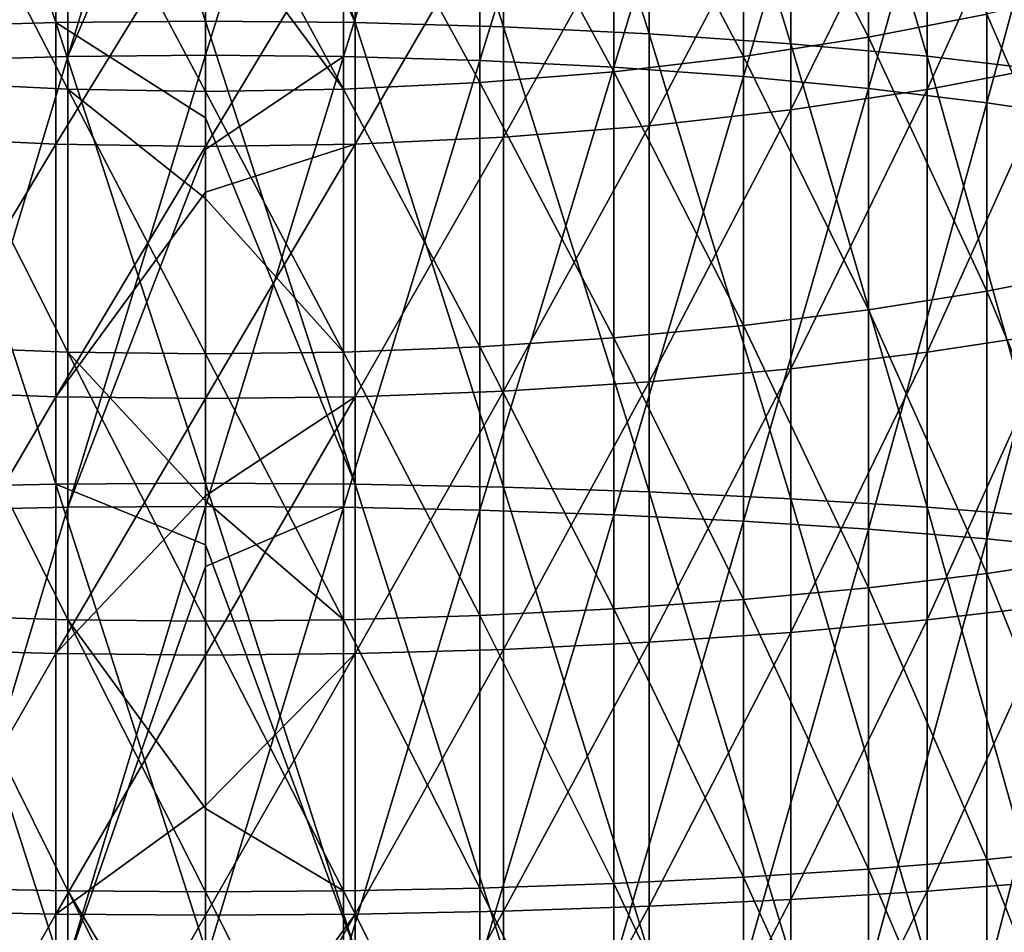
# Model space of a CAD drawing. Header units: metres. Extents: x -22 to 73, y -229 to 22.
# Tile 56 of 256: x -2 to 7, y -45 to -37. Entities that reach past the tile are written whole.
import ezdxf

# ---------------------------------------------------------------- set-up
doc = ezdxf.new("R2010")
doc.units = ezdxf.units.M
doc.layers.add('solid_509500_SW0001', color=7, linetype='CONTINUOUS')

msp = doc.modelspace()

# ---------------------------------------------------------------- linework, layer by layer
at = {"layer": 'solid_509500_SW0001'}
for points in [[(-1.330785, -37.129642, 318.071564), (-1.330785, -33.079548, 317.100769), (-2.649518, -33.129726, 316.917938)], [(-1.330785, -33.079548, 317.100769), (0, -37.116879, 318.133667), (0, -34.225368, 317.469238)], [(-1.330785, -37.129642, 318.071564), (0, -37.116879, 318.133667), (-1.330785, -33.079548, 317.100769)], [(1.330785, -37.129642, 318.071564), (1.330785, -33.079548, 317.100769), (0, -33.062771, 317.161896)], [(0, -34.225368, 317.469238), (1.330785, -37.129642, 318.071564), (0, -33.062771, 317.161896)], [(2.649518, -37.167809, 317.885834), (2.649518, -33.129726, 316.917938), (1.330785, -33.079548, 317.100769)], [(1.330785, -37.129642, 318.071564), (2.649518, -37.167809, 317.885834), (1.330785, -33.079548, 317.100769)], [(-2.649518, -37.167809, 317.885834), (-1.330785, -37.129642, 318.071564), (-2.649518, -33.129726, 316.917938)], [(3.944256, -37.231037, 317.578186), (3.944256, -33.212849, 316.615021), (2.649518, -33.129726, 316.917938)], [(2.649518, -37.167809, 317.885834), (3.944256, -37.231037, 317.578186), (2.649518, -33.129726, 316.917938)], [(5.203274, -37.318752, 317.151337), (5.203274, -33.328171, 316.194824), (3.944256, -33.212849, 316.615021)], [(3.944256, -37.231037, 317.578186), (5.203274, -37.318752, 317.151337), (3.944256, -33.212849, 316.615021)], [(6.415171, -37.430161, 316.609222), (6.415171, -33.474636, 315.661102), (5.203274, -33.328171, 316.194824)], [(5.203274, -37.318752, 317.151337), (6.415171, -37.430161, 316.609222), (5.203274, -33.328171, 316.194824)], [(-2.438629, -37.467178, 316.429108), (-2.438629, -33.5233, 315.483765), (-1.225214, -33.475666, 315.657349)], [(-1.225214, -37.430946, 316.605408), (-2.438629, -37.467178, 316.429108), (-1.225214, -33.475666, 315.657349)], [(-1.225214, -37.430946, 316.605408), (-1.225214, -33.475666, 315.657349), (0, -33.459736, 315.715393)], [(0, -34.595089, 316.015503), (-1.225214, -37.430946, 316.605408), (0, -33.459736, 315.715393)], [(1.225214, -33.475666, 315.657349), (0, -37.418827, 316.664368), (0, -34.595089, 316.015503)], [(1.225214, -37.430946, 316.605408), (0, -37.418827, 316.664368), (1.225214, -33.475666, 315.657349)], [(1.225214, -37.430946, 316.605408), (1.225214, -33.475666, 315.657349), (2.438629, -33.5233, 315.483765)], [(2.438629, -37.467178, 316.429108), (1.225214, -37.430946, 316.605408), (2.438629, -33.5233, 315.483765)], [(2.438629, -37.467178, 316.429108), (2.438629, -33.5233, 315.483765), (3.628558, -33.60218, 315.19632)], [(7.568972, -37.564255, 315.956696), (7.568972, -33.650928, 315.018677), (6.415171, -33.474636, 315.661102)], [(6.415171, -37.430161, 316.609222), (7.568972, -37.564255, 315.956696), (6.415171, -33.474636, 315.661102)], [(3.628558, -37.527176, 316.137146), (2.438629, -37.467178, 316.429108), (3.628558, -33.60218, 315.19632)], [(3.628558, -37.527176, 316.137146), (3.628558, -33.60218, 315.19632), (4.783543, -33.711548, 314.797791)], [(4.783543, -37.610367, 315.73233), (3.628558, -37.527176, 316.137146), (4.783543, -33.711548, 314.797791)], [(4.783543, -37.610367, 315.73233), (4.783543, -33.711548, 314.797791), (5.892459, -33.850349, 314.292023)], [(5.892459, -37.715942, 315.218597), (4.783543, -37.610367, 315.73233), (5.892459, -33.850349, 314.292023)], [(5.892459, -37.715942, 315.218597), (5.892459, -33.850349, 314.292023), (6.944628, -34.017246, 313.683868)], [(6.944628, -37.842892, 314.600861), (5.892459, -37.715942, 315.218597), (6.944628, -34.017246, 313.683868)], [(6.944628, -37.842892, 314.600861), (6.944628, -34.017246, 313.683868), (7.929916, -34.210632, 312.979187)], [(7.929916, -37.989986, 313.885071), (6.944628, -37.842892, 314.600861), (7.929916, -34.210632, 312.979187)], [(0, -34.225368, 317.469238), (0, -37.116879, 318.133667), (1.330785, -37.129642, 318.071564)], [(0, -34.595089, 316.015503), (0, -37.418827, 316.664368), (-1.225214, -37.430946, 316.605408)], [(5.892459, -37.260048, 292.278809), (5.892459, -34.888924, 291.371216), (4.783543, -35.092262, 290.887756)], [(5.892459, -37.260048, 292.278809), (6.944628, -37.053909, 292.874817), (5.892459, -34.888924, 291.371216)], [(4.783543, -37.43148, 291.783142), (4.783543, -35.092262, 290.887756), (3.628558, -35.252483, 290.506836)], [(4.783543, -37.43148, 291.783142), (5.892459, -37.260048, 292.278809), (4.783543, -35.092262, 290.887756)], [(6.415171, -37.724094, 290.937103), (6.415171, -35.439335, 290.062561), (7.568972, -35.181068, 290.676605)], [(7.568972, -37.506351, 291.56665), (6.415171, -37.724094, 290.937103), (7.568972, -35.181068, 290.676605)], [(3.628558, -37.566563, 291.392578), (3.628558, -35.252483, 290.506836), (2.438629, -35.368046, 290.232086)], [(3.628558, -37.566563, 291.392578), (4.783543, -37.43148, 291.783142), (3.628558, -35.252483, 290.506836)], [(-1.225214, -37.722824, 290.940765), (-1.225214, -35.437828, 290.066162), (-2.438629, -35.368046, 290.232086)], [(-2.438629, -37.66399, 291.11087), (-1.225214, -37.722824, 290.940765), (-2.438629, -35.368046, 290.232086)], [(0, -37.742496, 290.883881), (0, -36.067921, 290.259644), (-1.225214, -35.437828, 290.066162)], [(-1.225214, -37.722824, 290.940765), (0, -37.742496, 290.883881), (-1.225214, -35.437828, 290.066162)], [(1.225214, -37.722824, 290.940765), (1.225214, -35.437828, 290.066162), (0, -35.461163, 290.010681)], [(2.438629, -37.66399, 291.11087), (2.438629, -35.368046, 290.232086), (1.225214, -35.437828, 290.066162)], [(1.225214, -37.722824, 290.940765), (2.438629, -37.66399, 291.11087), (1.225214, -35.437828, 290.066162)], [(2.438629, -37.66399, 291.11087), (3.628558, -37.566563, 291.392578), (2.438629, -35.368046, 290.232086)], [(5.203274, -37.904999, 290.414063), (5.203274, -35.653912, 289.552399), (6.415171, -35.439335, 290.062561)], [(6.415171, -37.724094, 290.937103), (5.203274, -37.904999, 290.414063), (6.415171, -35.439335, 290.062561)], [(1.225214, -37.722824, 290.940765), (0, -35.461163, 290.010681), (0, -36.067921, 290.259644)], [(3.944256, -38.047432, 290.002228), (3.944256, -35.822853, 289.150726), (5.203274, -35.653912, 289.552399)], [(5.203274, -37.904999, 290.414063), (3.944256, -38.047432, 290.002228), (5.203274, -35.653912, 289.552399)], [(2.649518, -38.150101, 289.705383), (2.649518, -35.94463, 288.861206), (3.944256, -35.822853, 289.150726)], [(3.944256, -38.047432, 290.002228), (2.649518, -38.150101, 289.705383), (3.944256, -35.822853, 289.150726)], [(-2.649518, -38.150101, 289.705383), (-2.649518, -35.94463, 288.861206), (-1.330785, -36.018139, 288.686432)], [(1.330785, -38.212078, 289.526184), (1.330785, -36.018139, 288.686432), (2.649518, -35.94463, 288.861206)], [(2.649518, -38.150101, 289.705383), (1.330785, -38.212078, 289.526184), (2.649518, -35.94463, 288.861206)], [(-1.330785, -38.212078, 289.526184), (-2.649518, -38.150101, 289.705383), (-1.330785, -36.018139, 288.686432)], [(-1.330785, -38.212078, 289.526184), (-1.330785, -36.018139, 288.686432), (0, -36.042717, 288.627991)], [(-1.330785, -38.212078, 289.526184), (0, -36.042717, 288.627991), (0, -38.2328, 289.466278)], [(0, -38.2328, 289.466278), (0, -36.042717, 288.627991), (1.330785, -36.018139, 288.686432)], [(1.330785, -38.212078, 289.526184), (0, -38.2328, 289.466278), (1.330785, -36.018139, 288.686432)], [(1.225214, -37.722824, 290.940765), (0, -36.067921, 290.259644), (0, -37.742496, 290.883881)], [(7.929916, -39.324947, 294.342926), (7.929916, -36.815056, 293.565399), (6.944628, -37.053909, 292.874817)], [(6.944628, -39.518333, 293.638245), (6.944628, -37.053909, 292.874817), (5.892459, -37.260048, 292.278809)], [(6.944628, -39.518333, 293.638245), (7.929916, -39.324947, 294.342926), (6.944628, -37.053909, 292.874817)], [(-1.330785, -41.234344, 318.776611), (-1.330785, -37.129642, 318.071564), (-2.649518, -37.167809, 317.885834)], [(-2.649518, -41.260342, 318.588806), (-1.330785, -41.234344, 318.776611), (-2.649518, -37.167809, 317.885834)], [(-1.330785, -37.129642, 318.071564), (0, -37.978058, 318.304504), (0, -37.116879, 318.133667)], [(-1.330785, -37.129642, 318.071564), (0, -41.225655, 318.839417), (0, -37.978058, 318.304504)], [(-1.330785, -41.234344, 318.776611), (0, -41.225655, 318.839417), (-1.330785, -37.129642, 318.071564)], [(1.330785, -41.234344, 318.776611), (1.330785, -37.129642, 318.071564), (0, -37.116879, 318.133667)], [(0, -37.978058, 318.304504), (1.330785, -41.234344, 318.776611), (0, -37.116879, 318.133667)], [(2.649518, -41.260342, 318.588806), (2.649518, -37.167809, 317.885834), (1.330785, -37.129642, 318.071564)], [(1.330785, -41.234344, 318.776611), (2.649518, -41.260342, 318.588806), (1.330785, -37.129642, 318.071564)], [(3.944256, -41.303402, 318.277679), (3.944256, -37.231037, 317.578186), (2.649518, -37.167809, 317.885834)], [(2.649518, -41.260342, 318.588806), (3.944256, -41.303402, 318.277679), (2.649518, -37.167809, 317.885834)], [(5.203274, -41.363144, 317.846039), (5.203274, -37.318752, 317.151337), (3.944256, -37.231037, 317.578186)], [(3.944256, -41.303402, 318.277679), (5.203274, -41.363144, 317.846039), (3.944256, -37.231037, 317.578186)], [(5.892459, -39.68523, 293.03009), (5.892459, -37.260048, 292.278809), (4.783543, -37.43148, 291.783142)], [(5.892459, -39.68523, 293.03009), (6.944628, -39.518333, 293.638245), (5.892459, -37.260048, 292.278809)], [(6.415171, -41.439022, 317.297821), (6.415171, -37.430161, 316.609222), (5.203274, -37.318752, 317.151337)], [(5.203274, -41.363144, 317.846039), (6.415171, -41.439022, 317.297821), (5.203274, -37.318752, 317.151337)], [(-2.438629, -41.464233, 317.115662), (-2.438629, -37.467178, 316.429108), (-1.225214, -37.430946, 316.605408)], [(-1.225214, -41.439556, 317.293976), (-2.438629, -41.464233, 317.115662), (-1.225214, -37.430946, 316.605408)], [(-1.225214, -41.439556, 317.293976), (-1.225214, -37.430946, 316.605408), (0, -37.418827, 316.664368)], [(0, -38.259819, 316.831207), (-1.225214, -41.439556, 317.293976), (0, -37.418827, 316.664368)], [(1.225214, -37.430946, 316.605408), (0, -38.259819, 316.831207), (0, -37.418827, 316.664368)], [(1.225214, -37.430946, 316.605408), (0, -41.431305, 317.353577), (0, -38.259819, 316.831207)], [(1.225214, -41.439556, 317.293976), (0, -41.431305, 317.353577), (1.225214, -37.430946, 316.605408)], [(1.225214, -41.439556, 317.293976), (1.225214, -37.430946, 316.605408), (2.438629, -37.467178, 316.429108)], [(4.783543, -39.824032, 292.524323), (4.783543, -37.43148, 291.783142), (3.628558, -37.566563, 291.392578)], [(4.783543, -39.824032, 292.524323), (5.892459, -39.68523, 293.03009), (4.783543, -37.43148, 291.783142)], [(7.568972, -41.53035, 316.63797), (7.568972, -37.564255, 315.956696), (6.415171, -37.430161, 316.609222)], [(6.415171, -41.439022, 317.297821), (7.568972, -41.53035, 316.63797), (6.415171, -37.430161, 316.609222)], [(2.438629, -41.464233, 317.115662), (1.225214, -41.439556, 317.293976), (2.438629, -37.467178, 316.429108)], [(2.438629, -41.464233, 317.115662), (2.438629, -37.467178, 316.429108), (3.628558, -37.527176, 316.137146)], [(3.628558, -41.505096, 316.820435), (2.438629, -41.464233, 317.115662), (3.628558, -37.527176, 316.137146)], [(3.628558, -41.505096, 316.820435), (3.628558, -37.527176, 316.137146), (4.783543, -37.610367, 315.73233)], [(6.415171, -40.060944, 291.661041), (6.415171, -37.724094, 290.937103), (7.568972, -37.506351, 291.56665)], [(7.568972, -39.884651, 292.303436), (6.415171, -40.060944, 291.661041), (7.568972, -37.506351, 291.56665)], [(3.628558, -39.933399, 292.125793), (3.628558, -37.566563, 291.392578), (2.438629, -37.66399, 291.11087)], [(3.628558, -39.933399, 292.125793), (4.783543, -39.824032, 292.524323), (3.628558, -37.566563, 291.392578)], [(4.783543, -41.561752, 316.411072), (3.628558, -41.505096, 316.820435), (4.783543, -37.610367, 315.73233)], [(4.783543, -41.561752, 316.411072), (4.783543, -37.610367, 315.73233), (5.892459, -37.715942, 315.218597)], [(-1.225214, -40.059914, 291.664764), (-1.225214, -37.722824, 290.940765), (-2.438629, -37.66399, 291.11087)], [(-2.438629, -40.01228, 291.838348), (-1.225214, -40.059914, 291.664764), (-2.438629, -37.66399, 291.11087)], [(0, -38.693813, 291.198761), (0, -37.742496, 290.883881), (-1.225214, -37.722824, 290.940765)], [(0, -40.075844, 291.60672), (0, -38.693813, 291.198761), (-1.225214, -37.722824, 290.940765)], [(-1.225214, -40.059914, 291.664764), (0, -40.075844, 291.60672), (-1.225214, -37.722824, 290.940765)], [(1.225214, -40.059914, 291.664764), (1.225214, -37.722824, 290.940765), (0, -37.742496, 290.883881)], [(2.438629, -40.01228, 291.838348), (2.438629, -37.66399, 291.11087), (1.225214, -37.722824, 290.940765)], [(1.225214, -40.059914, 291.664764), (2.438629, -40.01228, 291.838348), (1.225214, -37.722824, 290.940765)], [(2.438629, -40.01228, 291.838348), (3.628558, -39.933399, 292.125793), (2.438629, -37.66399, 291.11087)], [(5.892459, -41.633659, 315.891541), (4.783543, -41.561752, 316.411072), (5.892459, -37.715942, 315.218597)], [(5.203274, -40.207409, 291.127319), (5.203274, -37.904999, 290.414063), (6.415171, -37.724094, 290.937103)], [(6.415171, -40.060944, 291.661041), (5.203274, -40.207409, 291.127319), (6.415171, -37.724094, 290.937103)], [(5.892459, -41.633659, 315.891541), (5.892459, -37.715942, 315.218597), (6.944628, -37.842892, 314.600861)], [(1.225214, -40.059914, 291.664764), (0, -37.742496, 290.883881), (0, -38.693813, 291.198761)], [(6.944628, -41.720119, 315.266846), (5.892459, -41.633659, 315.891541), (6.944628, -37.842892, 314.600861)], [(6.944628, -41.720119, 315.266846), (6.944628, -37.842892, 314.600861), (7.929916, -37.989986, 313.885071)], [(0, -37.978058, 318.304504), (0, -41.225655, 318.839417), (1.330785, -41.234344, 318.776611)], [(3.944256, -40.322731, 290.707092), (3.944256, -38.047432, 290.002228), (5.203274, -37.904999, 290.414063)], [(5.203274, -40.207409, 291.127319), (3.944256, -40.322731, 290.707092), (5.203274, -37.904999, 290.414063)], [(2.649518, -40.405853, 290.404175), (2.649518, -38.150101, 289.705383), (3.944256, -38.047432, 290.002228)], [(3.944256, -40.322731, 290.707092), (2.649518, -40.405853, 290.404175), (3.944256, -38.047432, 290.002228)], [(7.929916, -41.820305, 314.542999), (6.944628, -41.720119, 315.266846), (7.929916, -37.989986, 313.885071)], [(-2.649518, -40.405853, 290.404175), (-2.649518, -38.150101, 289.705383), (-1.330785, -38.212078, 289.526184)], [(1.330785, -40.456032, 290.221344), (1.330785, -38.212078, 289.526184), (2.649518, -38.150101, 289.705383)], [(2.649518, -40.405853, 290.404175), (1.330785, -40.456032, 290.221344), (2.649518, -38.150101, 289.705383)], [(-1.330785, -40.456032, 290.221344), (-2.649518, -40.405853, 290.404175), (-1.330785, -38.212078, 289.526184)], [(-1.330785, -40.456032, 290.221344), (-1.330785, -38.212078, 289.526184), (0, -38.2328, 289.466278)], [(-1.330785, -40.456032, 290.221344), (0, -38.2328, 289.466278), (0, -38.636635, 289.603302)], [(0, -38.636635, 289.603302), (0, -38.2328, 289.466278), (1.330785, -38.212078, 289.526184)], [(0, -40.472809, 290.160217), (0, -38.636635, 289.603302), (1.330785, -38.212078, 289.526184)], [(1.330785, -40.456032, 290.221344), (0, -40.472809, 290.160217), (1.330785, -38.212078, 289.526184)], [(0, -38.259819, 316.831207), (0, -41.431305, 317.353577), (-1.225214, -41.439556, 317.293976)], [(-1.330785, -40.456032, 290.221344), (0, -38.636635, 289.603302), (0, -40.472809, 290.160217)], [(1.225214, -40.059914, 291.664764), (0, -38.693813, 291.198761), (0, -40.075844, 291.60672)], [(7.929916, -41.880138, 294.955414), (7.929916, -39.324947, 294.342926), (6.944628, -39.518333, 293.638245)], [(6.944628, -42.027233, 294.239624), (6.944628, -39.518333, 293.638245), (5.892459, -39.68523, 293.03009)], [(6.944628, -42.027233, 294.239624), (7.929916, -41.880138, 294.955414), (6.944628, -39.518333, 293.638245)], [(5.892459, -42.154182, 293.621887), (5.892459, -39.68523, 293.03009), (4.783543, -39.824032, 292.524323)], [(5.892459, -42.154182, 293.621887), (6.944628, -42.027233, 294.239624), (5.892459, -39.68523, 293.03009)], [(4.783543, -42.259762, 293.108154), (4.783543, -39.824032, 292.524323), (3.628558, -39.933399, 292.125793)], [(4.783543, -42.259762, 293.108154), (5.892459, -42.154182, 293.621887), (4.783543, -39.824032, 292.524323)], [(6.415171, -42.439964, 292.231262), (6.415171, -40.060944, 291.661041), (7.568972, -39.884651, 292.303436)], [(7.568972, -42.30587, 292.883789), (6.415171, -42.439964, 292.231262), (7.568972, -39.884651, 292.303436)], [(3.628558, -42.342949, 292.703339), (3.628558, -39.933399, 292.125793), (2.438629, -40.01228, 291.838348)], [(3.628558, -42.342949, 292.703339), (4.783543, -42.259762, 293.108154), (3.628558, -39.933399, 292.125793)], [(-1.225214, -42.439182, 292.235077), (-1.225214, -40.059914, 291.664764), (-2.438629, -40.01228, 291.838348)], [(-2.438629, -42.402946, 292.411377), (-1.225214, -42.439182, 292.235077), (-2.438629, -40.01228, 291.838348)], [(0, -41.382233, 291.940094), (0, -40.075844, 291.60672), (-1.225214, -40.059914, 291.664764)], [(0, -42.451298, 292.176117), (0, -41.382233, 291.940094), (-1.225214, -40.059914, 291.664764)], [(-1.225214, -42.439182, 292.235077), (0, -42.451298, 292.176117), (-1.225214, -40.059914, 291.664764)], [(1.225214, -42.439182, 292.235077), (1.225214, -40.059914, 291.664764), (0, -40.075844, 291.60672)], [(1.225214, -42.439182, 292.235077), (0, -40.075844, 291.60672), (0, -41.382233, 291.940094)], [(2.438629, -42.402946, 292.411377), (2.438629, -40.01228, 291.838348), (1.225214, -40.059914, 291.664764)], [(1.225214, -42.439182, 292.235077), (2.438629, -42.402946, 292.411377), (1.225214, -40.059914, 291.664764)], [(2.438629, -42.402946, 292.411377), (3.628558, -42.342949, 292.703339), (2.438629, -40.01228, 291.838348)], [(5.203274, -42.551373, 291.689148), (5.203274, -40.207409, 291.127319), (6.415171, -40.060944, 291.661041)], [(6.415171, -42.439964, 292.231262), (5.203274, -42.551373, 291.689148), (6.415171, -40.060944, 291.661041)], [(3.944256, -42.639088, 291.262329), (3.944256, -40.322731, 290.707092), (5.203274, -40.207409, 291.127319)], [(5.203274, -42.551373, 291.689148), (3.944256, -42.639088, 291.262329), (5.203274, -40.207409, 291.127319)], [(2.649518, -42.702316, 290.954651), (2.649518, -40.405853, 290.404175), (3.944256, -40.322731, 290.707092)], [(3.944256, -42.639088, 291.262329), (2.649518, -42.702316, 290.954651), (3.944256, -40.322731, 290.707092)], [(-2.649518, -42.702316, 290.954651), (-2.649518, -40.405853, 290.404175), (-1.330785, -40.456032, 290.221344)], [(1.330785, -42.740482, 290.768921), (1.330785, -40.456032, 290.221344), (2.649518, -40.405853, 290.404175)], [(2.649518, -42.702316, 290.954651), (1.330785, -42.740482, 290.768921), (2.649518, -40.405853, 290.404175)], [(-1.330785, -42.740482, 290.768921), (-2.649518, -42.702316, 290.954651), (-1.330785, -40.456032, 290.221344)], [(-1.330785, -42.740482, 290.768921), (-1.330785, -40.456032, 290.221344), (0, -40.472809, 290.160217)], [(-1.330785, -42.740482, 290.768921), (0, -40.472809, 290.160217), (0, -41.336544, 290.385773)], [(0, -41.336544, 290.385773), (0, -40.472809, 290.160217), (1.330785, -40.456032, 290.221344)], [(0, -42.753246, 290.706818), (0, -41.336544, 290.385773), (1.330785, -40.456032, 290.221344)], [(1.330785, -42.740482, 290.768921), (0, -42.753246, 290.706818), (1.330785, -40.456032, 290.221344)], [(-1.330785, -41.234344, 318.776611), (0, -41.774124, 318.912903), (0, -41.225655, 318.839417)], [(1.330785, -45.376244, 319.212952), (1.330785, -41.234344, 318.776611), (0, -41.225655, 318.839417)], [(0, -41.774124, 318.912903), (1.330785, -45.376244, 319.212952), (0, -41.225655, 318.839417)], [(-1.330785, -45.376244, 319.212952), (-1.330785, -41.234344, 318.776611), (-2.649518, -41.260342, 318.588806)], [(-2.649518, -45.389957, 319.023834), (-1.330785, -45.376244, 319.212952), (-2.649518, -41.260342, 318.588806)], [(-1.330785, -41.234344, 318.776611), (0, -45.371662, 319.276184), (0, -41.774124, 318.912903)], [(-1.330785, -45.376244, 319.212952), (0, -45.371662, 319.276184), (-1.330785, -41.234344, 318.776611)], [(2.649518, -45.389957, 319.023834), (2.649518, -41.260342, 318.588806), (1.330785, -41.234344, 318.776611)], [(1.330785, -45.376244, 319.212952), (2.649518, -45.389957, 319.023834), (1.330785, -41.234344, 318.776611)], [(3.944256, -45.41267, 318.710571), (3.944256, -41.303402, 318.277679), (2.649518, -41.260342, 318.588806)], [(2.649518, -45.389957, 319.023834), (3.944256, -45.41267, 318.710571), (2.649518, -41.260342, 318.588806)], [(5.203274, -45.444183, 318.27594), (5.203274, -41.363144, 317.846039), (3.944256, -41.303402, 318.277679)], [(3.944256, -45.41267, 318.710571), (5.203274, -45.444183, 318.27594), (3.944256, -41.303402, 318.277679)], [(-1.330785, -42.740482, 290.768921), (0, -41.336544, 290.385773), (0, -42.753246, 290.706818)], [(1.225214, -42.439182, 292.235077), (0, -41.382233, 291.940094), (0, -42.451298, 292.176117)], [(6.415171, -45.484211, 317.723938), (6.415171, -41.439022, 317.297821), (5.203274, -41.363144, 317.846039)], [(5.203274, -45.444183, 318.27594), (6.415171, -45.484211, 317.723938), (5.203274, -41.363144, 317.846039)], [(-2.438629, -45.497505, 317.540558), (-2.438629, -41.464233, 317.115662), (-1.225214, -41.439556, 317.293976)], [(-1.225214, -45.484489, 317.720062), (-2.438629, -45.497505, 317.540558), (-1.225214, -41.439556, 317.293976)], [(-1.225214, -45.484489, 317.720062), (-1.225214, -41.439556, 317.293976), (0, -41.431305, 317.353577)], [(0, -41.966919, 317.425354), (-1.225214, -45.484489, 317.720062), (0, -41.431305, 317.353577)], [(1.225214, -41.439556, 317.293976), (0, -41.966919, 317.425354), (0, -41.431305, 317.353577)], [(1.225214, -41.439556, 317.293976), (0, -45.480137, 317.78009), (0, -41.966919, 317.425354)], [(1.225214, -45.484489, 317.720062), (0, -45.480137, 317.78009), (1.225214, -41.439556, 317.293976)], [(1.225214, -45.484489, 317.720062), (1.225214, -41.439556, 317.293976), (2.438629, -41.464233, 317.115662)], [(2.438629, -45.497505, 317.540558), (1.225214, -45.484489, 317.720062), (2.438629, -41.464233, 317.115662)], [(2.438629, -45.497505, 317.540558), (2.438629, -41.464233, 317.115662), (3.628558, -41.505096, 316.820435)], [(7.568972, -45.532383, 317.05954), (7.568972, -41.53035, 316.63797), (6.415171, -41.439022, 317.297821)], [(6.415171, -45.484211, 317.723938), (7.568972, -45.532383, 317.05954), (6.415171, -41.439022, 317.297821)], [(3.628558, -45.519062, 317.243256), (2.438629, -45.497505, 317.540558), (3.628558, -41.505096, 316.820435)], [(3.628558, -45.519062, 317.243256), (3.628558, -41.505096, 316.820435), (4.783543, -41.561752, 316.411072)], [(4.783543, -45.548946, 316.831085), (3.628558, -45.519062, 317.243256), (4.783543, -41.561752, 316.411072)], [(4.783543, -45.548946, 316.831085), (4.783543, -41.561752, 316.411072), (5.892459, -41.633659, 315.891541)], [(5.892459, -45.586876, 316.307983), (4.783543, -45.548946, 316.831085), (5.892459, -41.633659, 315.891541)], [(5.892459, -45.586876, 316.307983), (5.892459, -41.633659, 315.891541), (6.944628, -41.720119, 315.266846)], [(6.944628, -45.632484, 315.678986), (5.892459, -45.586876, 316.307983), (6.944628, -41.720119, 315.266846)], [(6.944628, -45.632484, 315.678986), (6.944628, -41.720119, 315.266846), (7.929916, -41.820305, 314.542999)], [(0, -41.774124, 318.912903), (0, -45.371662, 319.276184), (1.330785, -45.376244, 319.212952)], [(7.929916, -45.685329, 314.950165), (6.944628, -45.632484, 315.678986), (7.929916, -41.820305, 314.542999)], [(7.929916, -44.46978, 295.400238), (7.929916, -41.880138, 294.955414), (6.944628, -42.027233, 294.239624)], [(0, -41.966919, 317.425354), (0, -45.480137, 317.78009), (-1.225214, -45.484489, 317.720062)], [(6.944628, -44.569965, 294.676392), (6.944628, -42.027233, 294.239624), (5.892459, -42.154182, 293.621887)], [(6.944628, -44.569965, 294.676392), (7.929916, -44.46978, 295.400238), (6.944628, -42.027233, 294.239624)], [(5.892459, -44.656425, 294.051697), (5.892459, -42.154182, 293.621887), (4.783543, -42.259762, 293.108154)], [(5.892459, -44.656425, 294.051697), (6.944628, -44.569965, 294.676392), (5.892459, -42.154182, 293.621887)], [(4.783543, -44.728333, 293.532166), (4.783543, -42.259762, 293.108154), (3.628558, -42.342949, 292.703339)], [(4.783543, -44.728333, 293.532166), (5.892459, -44.656425, 294.051697), (4.783543, -42.259762, 293.108154)], [(3.628558, -44.784988, 293.122803), (3.628558, -42.342949, 292.703339), (2.438629, -42.402946, 292.411377)], [(3.628558, -44.784988, 293.122803), (4.783543, -44.728333, 293.532166), (3.628558, -42.342949, 292.703339)], [(6.415171, -44.851063, 292.645416), (6.415171, -42.439964, 292.231262), (7.568972, -42.30587, 292.883789)], [(7.568972, -44.759735, 293.305267), (6.415171, -44.851063, 292.645416), (7.568972, -42.30587, 292.883789)], [(-1.225214, -44.850529, 292.649261), (-1.225214, -42.439182, 292.235077), (-2.438629, -42.402946, 292.411377)], [(-2.438629, -44.825851, 292.827576), (-1.225214, -44.850529, 292.649261), (-2.438629, -42.402946, 292.411377)], [(0, -44.118317, 292.479614), (0, -42.451298, 292.176117), (-1.225214, -42.439182, 292.235077)], [(0, -44.858784, 292.589661), (0, -44.118317, 292.479614), (-1.225214, -42.439182, 292.235077)], [(-1.225214, -44.850529, 292.649261), (0, -44.858784, 292.589661), (-1.225214, -42.439182, 292.235077)], [(1.225214, -44.850529, 292.649261), (1.225214, -42.439182, 292.235077), (0, -42.451298, 292.176117)], [(1.225214, -44.850529, 292.649261), (0, -42.451298, 292.176117), (0, -44.118317, 292.479614)], [(2.438629, -44.825851, 292.827576), (2.438629, -42.402946, 292.411377), (1.225214, -42.439182, 292.235077)], [(1.225214, -44.850529, 292.649261), (2.438629, -44.825851, 292.827576), (1.225214, -42.439182, 292.235077)], [(2.438629, -44.825851, 292.827576), (3.628558, -44.784988, 293.122803), (2.438629, -42.402946, 292.411377)], [(5.203274, -44.926941, 292.097198), (5.203274, -42.551373, 291.689148), (6.415171, -42.439964, 292.231262)], [(6.415171, -44.851063, 292.645416), (5.203274, -44.926941, 292.097198), (6.415171, -42.439964, 292.231262)], [(3.944256, -44.986683, 291.665558), (3.944256, -42.639088, 291.262329), (5.203274, -42.551373, 291.689148)], [(5.203274, -44.926941, 292.097198), (3.944256, -44.986683, 291.665558), (5.203274, -42.551373, 291.689148)], [(-2.649518, -45.029743, 291.354431), (-2.649518, -42.702316, 290.954651), (-1.330785, -42.740482, 290.768921)], [(1.330785, -45.05574, 291.166595), (1.330785, -42.740482, 290.768921), (2.649518, -42.702316, 290.954651)], [(2.649518, -45.029743, 291.354431), (1.330785, -45.05574, 291.166595), (2.649518, -42.702316, 290.954651)], [(2.649518, -45.029743, 291.354431), (2.649518, -42.702316, 290.954651), (3.944256, -42.639088, 291.262329)], [(3.944256, -44.986683, 291.665558), (2.649518, -45.029743, 291.354431), (3.944256, -42.639088, 291.262329)], [(-1.330785, -45.05574, 291.166595), (-2.649518, -45.029743, 291.354431), (-1.330785, -42.740482, 290.768921)], [(-1.330785, -45.05574, 291.166595), (-1.330785, -42.740482, 290.768921), (0, -42.753246, 290.706818)], [(-1.330785, -45.05574, 291.166595), (0, -42.753246, 290.706818), (0, -44.089275, 290.9552)], [(0, -44.089275, 290.9552), (0, -42.753246, 290.706818), (1.330785, -42.740482, 290.768921)], [(0, -45.06443, 291.103821), (0, -44.089275, 290.9552), (1.330785, -42.740482, 290.768921)], [(1.330785, -45.05574, 291.166595), (0, -45.06443, 291.103821), (1.330785, -42.740482, 290.768921)], [(-1.330785, -45.05574, 291.166595), (0, -44.089275, 290.9552), (0, -45.06443, 291.103821)], [(1.225214, -44.850529, 292.649261), (0, -44.118317, 292.479614), (0, -44.858784, 292.589661)], [(7.929916, -47.08289, 295.675507), (7.929916, -44.46978, 295.400238), (6.944628, -44.569965, 294.676392)], [(6.944628, -47.135735, 294.946686), (6.944628, -44.569965, 294.676392), (5.892459, -44.656425, 294.051697)], [(6.944628, -47.135735, 294.946686), (7.929916, -47.08289, 295.675507), (6.944628, -44.569965, 294.676392)], [(4.783543, -47.219273, 293.794586), (4.783543, -44.728333, 293.532166), (3.628558, -44.784988, 293.122803)], [(5.892459, -47.181343, 294.317688), (5.892459, -44.656425, 294.051697), (4.783543, -44.728333, 293.532166)], [(4.783543, -47.219273, 293.794586), (5.892459, -47.181343, 294.317688), (4.783543, -44.728333, 293.532166)], [(5.892459, -47.181343, 294.317688), (6.944628, -47.135735, 294.946686), (5.892459, -44.656425, 294.051697)], [(3.628558, -47.249157, 293.382385), (3.628558, -44.784988, 293.122803), (2.438629, -44.825851, 292.827576)], [(3.628558, -47.249157, 293.382385), (4.783543, -47.219273, 293.794586), (3.628558, -44.784988, 293.122803)], [(6.415171, -47.284012, 292.901733), (6.415171, -44.851063, 292.645416), (7.568972, -44.759735, 293.305267)], [(7.568972, -47.235836, 293.566132), (6.415171, -47.284012, 292.901733), (7.568972, -44.759735, 293.305267)], [(-1.225214, -47.28373, 292.905609), (-1.225214, -44.850529, 292.649261), (-2.438629, -44.825851, 292.827576)], [(-2.438629, -47.270714, 293.085114), (-1.225214, -47.28373, 292.905609), (-2.438629, -44.825851, 292.827576)], [(0, -46.886929, 292.814301), (0, -44.858784, 292.589661), (-1.225214, -44.850529, 292.649261)], [(0, -47.288082, 292.845551), (0, -46.886929, 292.814301), (-1.225214, -44.850529, 292.649261)], [(-1.225214, -47.28373, 292.905609), (0, -47.288082, 292.845551), (-1.225214, -44.850529, 292.649261)], [(1.225214, -47.28373, 292.905609), (1.225214, -44.850529, 292.649261), (0, -44.858784, 292.589661)], [(1.225214, -47.28373, 292.905609), (0, -44.858784, 292.589661), (0, -46.886929, 292.814301)], [(2.438629, -47.270714, 293.085114), (2.438629, -44.825851, 292.827576), (1.225214, -44.850529, 292.649261)], [(1.225214, -47.28373, 292.905609), (2.438629, -47.270714, 293.085114), (1.225214, -44.850529, 292.649261)], [(2.438629, -47.270714, 293.085114), (3.628558, -47.249157, 293.382385), (2.438629, -44.825851, 292.827576)], [(5.203274, -47.324036, 292.349701), (5.203274, -44.926941, 292.097198), (6.415171, -44.851063, 292.645416)], [(6.415171, -47.284012, 292.901733), (5.203274, -47.324036, 292.349701), (6.415171, -44.851063, 292.645416)], [(2.649518, -47.378262, 291.601837), (2.649518, -45.029743, 291.354431), (3.944256, -44.986683, 291.665558)], [(3.944256, -47.355549, 291.9151), (2.649518, -47.378262, 291.601837), (3.944256, -44.986683, 291.665558)], [(3.944256, -47.355549, 291.9151), (3.944256, -44.986683, 291.665558), (5.203274, -44.926941, 292.097198)], [(5.203274, -47.324036, 292.349701), (3.944256, -47.355549, 291.9151), (5.203274, -44.926941, 292.097198)], [(-2.649518, -47.378262, 291.601837), (-2.649518, -45.029743, 291.354431), (-1.330785, -45.05574, 291.166595)], [(-1.330785, -47.391975, 291.41272), (-2.649518, -47.378262, 291.601837), (-1.330785, -45.05574, 291.166595)], [(-1.330785, -47.391975, 291.41272), (-1.330785, -45.05574, 291.166595), (0, -45.06443, 291.103821)], [(-1.330785, -47.391975, 291.41272), (0, -45.06443, 291.103821), (0, -46.87804, 291.308136)], [(0, -46.87804, 291.308136), (0, -45.06443, 291.103821), (1.330785, -45.05574, 291.166595)], [(0, -47.396561, 291.349487), (0, -46.87804, 291.308136), (1.330785, -45.05574, 291.166595)], [(1.330785, -47.391975, 291.41272), (0, -47.396561, 291.349487), (1.330785, -45.05574, 291.166595)], [(1.330785, -47.391975, 291.41272), (1.330785, -45.05574, 291.166595), (2.649518, -45.029743, 291.354431)], [(2.649518, -47.378262, 291.601837), (1.330785, -47.391975, 291.41272), (2.649518, -45.029743, 291.354431)]]:
    msp.add_3dface(points, dxfattribs=at)

doc.saveas('drawing.dxf')
